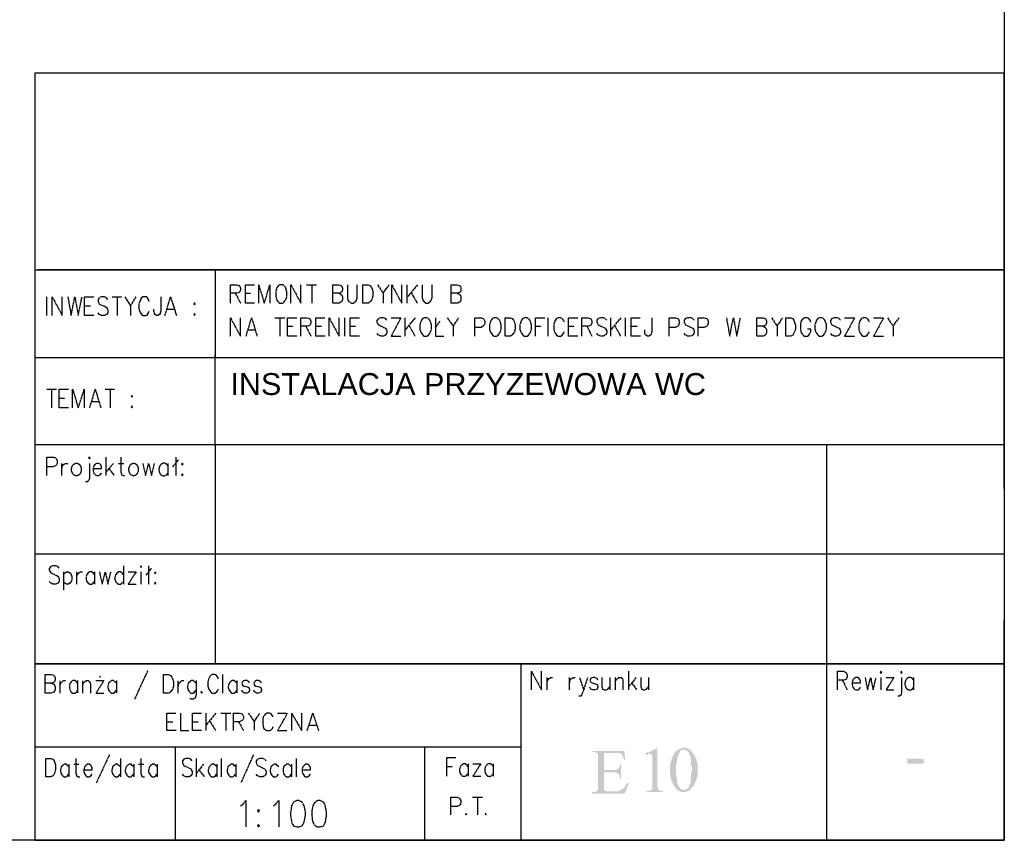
# Model space of a CAD drawing. Header units: millimetres. Extents: x -523 to 1404227, y -783705 to 1038705.
# Tile 253 of 256: x 377297 to 388545, y 279917 to 289290. Entities that reach past the tile are written whole.
import ezdxf

# ---------------------------------------------------------------- set-up
doc = ezdxf.new("R2010")
doc.units = ezdxf.units.MM
doc.linetypes.add('ACAD_ISO08W100', pattern=[36, 24, -3, 6, -3])
doc.linetypes.add('AREK1', pattern=[4, 2, 0, 2])
doc.layers.add('!!ELEKTRYKA', color=7, linetype='Continuous')
doc.layers.add('xxx', color=30, linetype='Continuous', lineweight=18)
doc.styles.get("Standard").update_dxf_attribs({"font": 'arial.ttf'})

msp = doc.modelspace()

# ---------------------------------------------------------------- hatches: boundary and pattern name
at = {"layer": '!!ELEKTRYKA', "linetype": 'ACAD_ISO08W100'}
for points in [[(384582.9, 280966.73), (384574.43, 280966.73), (384451.66, 280907.47), (384498.23, 280907.47), (384510.93, 280903.23), (384515.16, 280899), (384519.4, 280886.3), (384523.63, 280882.06), (384523.63, 280869.36), (384523.63, 280856.66), (384523.63, 280839.73), (384523.63, 280818.56), (384523.63, 280551.86), (384523.63, 280539.16), (384523.63, 280522.22), (384523.63, 280509.52), (384519.4, 280501.06), (384519.4, 280496.82), (384506.7, 280488.35), (384506.7, 280488.35), (384498.23, 280484.12), (384481.29, 280479.89), (384460.13, 280479.89), (384460.13, 280467.19), (384646.4, 280467.19), (384646.4, 280479.89), (384646.4, 280479.89), (384625.23, 280479.89), (384612.53, 280484.12), (384604.06, 280488.35), (384595.6, 280492.59), (384587.13, 280501.06), (384587.13, 280505.29), (384587.13, 280517.99), (384582.9, 280530.69), (384582.9, 280551.86)], [(384451.66, 280907.47), (384460.13, 280899), (384468.59, 280903.23), (384485.53, 280907.47), (384493.99, 280907.47)]]:
    msp.add_hatch(color=7, dxfattribs=at).paths.add_polyline_path(points)
at = {"layer": 'xxx', "linetype": 'AREK1', "ltscale": 0.5}
for points in [[(384885.97, 280979.67), (384869.92, 280971.64), (384864.56, 280971.64), (384848.51, 280963.62), (384832.45, 280963.62), (384821.75, 280955.05), (384885.97, 280955.05), (384896.68, 280947.03), (384912.73, 280947.03), (384918.08, 280939), (384928.79, 280930.97), (384934.14, 280922.94), (384944.84, 280914.91), (384950.19, 280898.32), (384950.19, 280882.27), (384960.9, 280874.24), (384960.9, 280858.18), (384960.9, 280849.62), (384966.25, 280833.57), (384966.25, 280817.51), (384966.25, 280809.48), (384966.25, 280792.89), (384966.25, 280776.84), (384976.95, 280760.78), (384976.95, 280744.19), (384976.95, 280720.11), (384976.95, 280704.05), (384966.25, 280687.46), (384966.25, 280671.4), (384966.25, 280655.35), (384966.25, 280638.76), (384966.25, 280630.73), (384966.25, 280614.68), (384960.9, 280598.62), (384960.9, 280590.06), (384960.9, 280574), (384960.9, 280565.97), (384950.19, 280557.95), (384944.84, 280541.89), (384944.84, 280525.3), (384934.14, 280517.27), (384928.79, 280509.24), (384918.08, 280509.24), (384912.73, 280501.22), (384896.68, 280493.19), (384885.97, 280493.19), (384821.75, 280484.62), (384832.45, 280476.6), (384848.51, 280476.6), (384853.86, 280468.57), (384869.92, 280468.57), (384880.62, 280468.57), (384885.97, 280468.57), (384902.03, 280468.57), (384918.08, 280476.6), (384928.79, 280476.6), (384944.84, 280484.62), (384960.9, 280493.19), (384960.9, 280501.22), (384966.25, 280509.24), (384976.95, 280517.27), (384982.31, 280525.3), (384998.36, 280541.89), (384998.36, 280549.92), (385009.06, 280565.97), (385014.42, 280582.03), (385025.12, 280590.06), (385025.12, 280606.65), (385030.47, 280622.7), (385030.47, 280630.73), (385041.18, 280647.32), (385041.18, 280663.38), (385041.18, 280679.43), (385041.18, 280695.49), (385041.18, 280712.08), (385041.18, 280728.13), (385041.18, 280744.19), (385041.18, 280760.78), (385041.18, 280776.84), (385041.18, 280792.89), (385030.47, 280809.48), (385030.47, 280817.51), (385030.47, 280833.57), (385025.12, 280849.62), (385014.42, 280858.18), (385014.42, 280874.24), (385009.06, 280882.27), (384998.36, 280898.32), (384993.01, 280906.89), (384982.31, 280914.91), (384982.31, 280922.94), (384966.25, 280939), (384960.9, 280947.03), (384950.19, 280955.05), (384934.14, 280963.62), (384928.79, 280971.64), (384912.73, 280971.64), (384902.03, 280971.64)], [(384204.28, 280937.47), (383835.17, 280937.47), (383835.17, 280929.45), (383851.22, 280929.45), (383856.56, 280929.45), (383872.61, 280921.43), (383883.31, 280921.43), (384107.99, 280913.4), (384118.69, 280913.4), (384134.73, 280913.4), (384150.78, 280913.4), (384156.13, 280905.38), (384166.83, 280905.38), (384172.18, 280897.35), (384182.88, 280888.79), (384188.23, 280880.77), (384188.23, 280864.72), (384198.93, 280848.67), (384198.93, 280832.09), (384214.98, 280832.09)], [(383885.88, 280921.19), (383891.23, 280913.17), (383901.93, 280905.15), (383901.93, 280889.1), (383901.93, 280872.52), (383901.93, 280856.47), (383901.93, 280540.36), (383901.93, 280532.34), (383901.93, 280515.75), (383901.93, 280499.71), (383901.93, 280491.69), (383891.23, 280483.66), (383885.88, 280475.1), (384014.25, 280475.1), (383998.2, 280475.1), (383987.51, 280483.66), (383971.46, 280491.69), (383971.46, 280499.71), (383971.46, 280515.75), (383971.46, 280532.34), (383971.46, 280694.4), (384078.44, 280694.4), (383971.46, 280718.47), (383971.46, 280913.17), (384110.53, 280913.17)], [(384822.28, 280955.6), (384811.58, 280947.04), (384795.52, 280939.02), (384790.17, 280930.99), (384779.47, 280914.94), (384774.12, 280906.91), (384763.42, 280890.32), (384758.07, 280874.27), (384747.36, 280866.24), (384747.36, 280858.22), (384747.36, 280849.66), (384742.01, 280833.6), (384742.01, 280825.58), (384731.31, 280809.52), (384731.31, 280792.94), (384731.31, 280784.91), (384731.31, 280768.86), (384725.96, 280752.8), (384725.96, 280736.22), (384725.96, 280720.16), (384725.96, 280704.11), (384725.96, 280687.52), (384731.31, 280671.47), (384731.31, 280655.42), (384731.31, 280638.83), (384731.31, 280630.8), (384742.01, 280614.75), (384742.01, 280598.7), (384747.36, 280590.14), (384758.07, 280574.08), (384758.07, 280566.06), (384763.42, 280550), (384774.12, 280541.44), (384779.47, 280525.39), (384790.17, 280517.36), (384795.52, 280501.31), (384811.58, 280492.75), (384822.28, 280484.72), (384886.49, 280492.75), (384875.79, 280492.75), (384870.44, 280492.75), (384854.38, 280501.31), (384843.68, 280509.34), (384838.33, 280517.36), (384827.63, 280525.39), (384822.28, 280541.44), (384822.28, 280550), (384811.58, 280558.03), (384811.58, 280574.08), (384811.58, 280582.11), (384806.22, 280598.7), (384806.22, 280614.75), (384806.22, 280630.8), (384795.52, 280647.39), (384795.52, 280655.42), (384795.52, 280671.47), (384795.52, 280695.55), (384795.52, 280712.14), (384795.52, 280720.16), (384795.52, 280736.22), (384795.52, 280744.24), (384795.52, 280760.83), (384795.52, 280776.88), (384795.52, 280792.94), (384806.22, 280809.52), (384806.22, 280817.55), (384806.22, 280833.6), (384811.58, 280849.66), (384811.58, 280866.24), (384822.28, 280882.3), (384822.28, 280898.35), (384827.63, 280906.91), (384838.33, 280922.96), (384843.68, 280930.99), (384843.68, 280939.02), (384859.73, 280947.04), (384870.44, 280947.04), (384886.49, 280955.6)], [(384166.06, 280791.6), (384155.36, 280791.6), (384155.36, 280783.57), (384150.01, 280767.53), (384150.01, 280750.94), (384139.31, 280742.92), (384133.96, 280734.9), (384123.26, 280726.87), (384117.92, 280726.87), (384101.87, 280718.85), (384075.12, 280718.85), (383973.49, 280718.85), (384075.12, 280694.24), (384085.82, 280694.24), (384101.87, 280694.24), (384117.92, 280686.22), (384123.26, 280686.22), (384133.96, 280678.19), (384139.31, 280670.17), (384150.01, 280662.15), (384150.01, 280653.59), (384150.01, 280637.54), (384155.36, 280621.49), (384166.06, 280621.49)], [(384255.96, 280572.57), (384239.91, 280572.57), (384229.21, 280564.55), (384223.86, 280548.5), (384213.16, 280540.47), (384207.81, 280523.89), (384197.11, 280515.86), (384191.77, 280507.84), (384181.07, 280499.81), (384165.02, 280491.79), (384159.67, 280483.23), (384143.62, 280483.23), (384132.92, 280475.21), (384116.87, 280475.21), (384095.47, 280475.21), (384015.23, 280475.21), (383881.48, 280475.21), (383876.13, 280467.18), (383865.44, 280467.18), (383849.39, 280467.18), (383833.34, 280467.18), (383833.34, 280451.13), (384207.81, 280451.13)]]:
    msp.add_hatch(color=7, dxfattribs=at).paths.add_polyline_path(points, flags=16)

# ---------------------------------------------------------------- linework, layer by layer
at = {"layer": '!!ELEKTRYKA', "color": 7, "linetype": 'ACAD_ISO08W100', "lineweight": -3}
for points in [[(350245, 308217.25), (388544.91, 308217.25), (388544.91, 279916.66), (350245, 279916.66)], [(380268.58, 286262.58), (380252.01, 286254.12), (380234.62, 286232.95), (380230.48, 286211.79), (380222.19, 286182.15), (380222.19, 286131.35), (380230.48, 286101.71), (380234.62, 286084.78), (380252.01, 286063.61), (380268.58, 286050.91), (380302.55, 286050.91), (380314.97, 286063.61), (380332.37, 286084.78), (380340.65, 286101.71), (380348.93, 286131.35), (380348.93, 286182.15), (380340.65, 286211.79), (380332.37, 286232.95), (380314.97, 286254.12), (380302.55, 286262.58)], [(381217.25, 286050.9), (381217.25, 286262.58), (381276.45, 286262.58), (381297.83, 286254.11), (381314.27, 286232.94), (381323.32, 286211.77), (381331.54, 286182.14), (381331.54, 286131.34), (381323.32, 286101.7), (381314.27, 286084.77), (381297.83, 286063.61), (381276.45, 286050.9)], [(379294.82, 286055.15), (379286.48, 286042.45), (379294.82, 286033.99), (379303.17, 286042.45)], [(379294.82, 285932.38), (379286.48, 285923.92), (379294.82, 285911.21), (379303.17, 285923.92)], [(381919.39, 285885.83), (381902.2, 285877.36), (381885.84, 285856.19), (381876.84, 285835.03), (381868.65, 285805.39), (381868.65, 285754.59), (381876.84, 285724.95), (381885.84, 285708.02), (381902.2, 285686.86), (381919.39, 285674.16), (381948.85, 285674.16), (381966.03, 285686.86), (381983.21, 285708.02), (381991.4, 285724.95), (381999.58, 285754.59), (381999.58, 285805.39), (381991.4, 285835.03), (381983.21, 285856.19), (381966.03, 285877.36), (381948.85, 285885.83)], [(382715.4, 285885.8), (382699.14, 285877.33), (382682.05, 285856.17), (382673.11, 285835.01), (382664.97, 285805.37), (382664.97, 285754.57), (382673.11, 285724.94), (382682.05, 285708), (382699.14, 285686.83), (382715.4, 285674.13), (382745.5, 285674.13), (382762.58, 285686.83), (382779.66, 285708), (382787.8, 285724.94), (382795.93, 285754.57), (382795.93, 285805.37), (382787.8, 285835.01), (382779.66, 285856.17), (382762.58, 285877.33), (382745.5, 285885.8)], [(382842.32, 285674.16), (382842.32, 285885.83), (382901.61, 285885.83), (382922.73, 285877.36), (382939.79, 285856.19), (382947.92, 285835.03), (382956.85, 285805.39), (382956.85, 285754.59), (382947.92, 285724.96), (382939.79, 285708.02), (382922.73, 285686.85), (382901.61, 285674.16)], [(383063.18, 285885.8), (383046.14, 285877.34), (383029.11, 285856.17), (383020.18, 285835), (383012.07, 285805.37), (383012.07, 285754.57), (383020.18, 285724.94), (383029.11, 285708), (383046.14, 285686.83), (383063.18, 285674.14), (383092.38, 285674.14), (383109.42, 285686.83), (383126.46, 285708), (383134.57, 285724.94), (383143.49, 285754.57), (383143.49, 285805.37), (383134.57, 285835), (383126.46, 285856.17), (383109.42, 285877.34), (383092.38, 285885.8)], [(386047.6, 285674.13), (386047.6, 285885.8), (386102.3, 285885.8), (386127.66, 285877.33), (386140.34, 285856.17), (386149.06, 285835), (386157.78, 285805.37), (386157.78, 285754.56), (386149.06, 285724.93), (386140.34, 285707.99), (386127.66, 285686.83), (386102.3, 285674.13)], [(386432.19, 285885.82), (386415.58, 285877.35), (386398.19, 285856.19), (386390.28, 285835.02), (386381.59, 285805.38), (386381.59, 285754.59), (386390.28, 285724.95), (386398.19, 285708.02), (386415.58, 285686.85), (386432.19, 285674.15), (386462.23, 285674.15), (386478.83, 285686.85), (386496.22, 285708.02), (386504.13, 285724.95), (386512.83, 285754.59), (386512.83, 285805.38), (386504.13, 285835.02), (386496.22, 285856.19), (386478.83, 285877.35), (386462.23, 285885.82)], [(378579.29, 284996.79), (378570.9, 284988.33), (378579.29, 284979.87), (378587.67, 284988.33)], [(378579.29, 284878.26), (378570.9, 284869.79), (378579.29, 284857.09), (378587.67, 284869.79)], [(378084.42, 284285.57), (378092.83, 284272.87), (378101.24, 284285.57), (378092.83, 284294.03)], [(379155.44, 284222.06), (379147.09, 284213.59), (379155.44, 284205.13), (379163.79, 284213.59)], [(379155.44, 284103.53), (379147.09, 284090.83), (379155.44, 284082.36), (379163.79, 284090.83)], [(378677.17, 283045.16), (378681.36, 283032.46), (378689.74, 283045.16), (378681.36, 283053.63)], [(378842.14, 282981.67), (378837.95, 282973.2), (378842.14, 282964.74), (378850.5, 282973.2)], [(378842.14, 282863.13), (378837.95, 282854.66), (378842.14, 282841.96), (378850.5, 282854.66)], [(378215.59, 281779.37), (378219.79, 281783.61), (378215.59, 281792.07), (378211.38, 281783.61)], [(378939.39, 281597.34), (378939.39, 281809.01), (378998.76, 281809.01), (379019.67, 281800.54), (379036.39, 281779.37), (379045.59, 281758.2), (379053.95, 281728.58), (379053.95, 281677.77), (379045.59, 281648.14), (379036.39, 281631.2), (379019.67, 281610.04), (378998.76, 281597.34)], [(387126.84, 281834.41), (387135.49, 281825.94), (387144.14, 281834.41), (387135.49, 281847.11)], [(387364.22, 281834.41), (387368.14, 281825.93), (387376.77, 281834.41), (387368.14, 281847.1)], [(377597.24, 280640.58), (377597.24, 280852.25), (377652.13, 280852.25), (377677.46, 280843.79), (377690.13, 280822.62), (377698.58, 280801.45), (377707.02, 280771.82), (377707.02, 280721.02), (377698.58, 280691.38), (377690.13, 280674.44), (377677.46, 280653.28), (377652.13, 280640.58)], [(380463.23, 280369.64), (380425.18, 280352.71), (380403.67, 280310.37), (380391.26, 280238.4), (380391.26, 280196.07), (380403.67, 280124.1), (380425.18, 280081.76), (380463.23, 280069.06), (380488.88, 280069.06), (380522.8, 280081.76), (380547.62, 280124.1), (380560.86, 280196.07), (380560.86, 280238.4), (380547.62, 280310.37), (380522.8, 280352.71), (380488.88, 280369.64)], [(380704.62, 280369.64), (380670.76, 280352.71), (380645.16, 280310.37), (380632.77, 280238.4), (380632.77, 280196.07), (380645.16, 280124.1), (380670.76, 280081.76), (380704.62, 280069.07), (380730.22, 280069.07), (380768.21, 280081.76), (380789.69, 280124.1), (380802.07, 280196.07), (380802.07, 280238.4), (380789.69, 280310.37), (380768.21, 280352.71), (380730.22, 280369.64)], [(380026.93, 280268.03), (380014.49, 280255.34), (380026.93, 280238.4), (380036.06, 280255.34)], [(380026.93, 280098.7), (380014.49, 280081.77), (380026.93, 280069.07), (380036.06, 280081.77)]]:
    msp.add_lwpolyline(points, close=True, dxfattribs=at)
for points in [[(377474.41, 279916.66), (377474.41, 288684.11), (388544.47, 288684.11)], [(388544.9, 283934.2), (388544.9, 288684.1), (388544.9, 282431.33)], [(377474.41, 286431.94), (388544.47, 286431.94), (377503.99, 286431.94)], [(379532.14, 285432.83), (379532.14, 286431.93)], [(379705.34, 286050.93), (379705.34, 286262.6), (379777.69, 286262.6), (379802.64, 286254.14), (379810.95, 286245.67), (379819.27, 286224.5), (379819.27, 286203.34), (379810.95, 286182.17), (379802.64, 286173.7), (379777.69, 286165.24), (379705.34, 286165.24)], [(379980.57, 286050.91), (379875.1, 286050.91), (379875.1, 286262.59), (379980.57, 286262.59)], [(380027.6, 286050.91), (380027.6, 286262.58), (380091.48, 286050.91), (380154.52, 286262.58), (380154.52, 286050.91)], [(380395.4, 286050.93), (380395.4, 286262.6), (380509.57, 286050.93), (380509.57, 286262.6)], [(380573.43, 286262.59), (380687.45, 286262.59)], [(380632.92, 286262.59), (380632.92, 286050.92)], [(380946.01, 286165.21), (380967.45, 286152.5), (380975.69, 286144.04), (380984.76, 286122.88), (380984.76, 286093.24), (380975.69, 286072.07), (380967.45, 286063.6), (380946.01, 286050.91), (380874.29, 286050.91), (380874.29, 286262.58), (380946.01, 286262.58), (380967.45, 286254.11), (380975.69, 286245.64), (380984.76, 286224.47), (380984.76, 286203.31), (380975.69, 286182.14), (380967.45, 286173.67), (380946.01, 286165.21), (380874.29, 286165.21)], [(381043.35, 286262.6), (381043.35, 286114.42), (381047.47, 286084.79), (381064.76, 286063.62), (381090.28, 286050.92), (381106.75, 286050.92), (381128.16, 286063.62), (381144.62, 286084.79), (381153.68, 286114.42), (381153.68, 286262.6)], [(381386.31, 286262.59), (381449.54, 286165.22), (381517.71, 286262.59)], [(381547.09, 286050.93), (381547.09, 286262.59), (381661.11, 286050.93), (381661.11, 286262.59)], [(381725.12, 286050.91), (381725.12, 286262.58)], [(381839.81, 286262.58), (381725.12, 286122.87)], [(381894.19, 286262.6), (381894.19, 286114.43), (381902.37, 286084.79), (381919.55, 286063.62), (381940.82, 286050.92), (381958, 286050.92), (381983.36, 286063.62), (381999.72, 286084.79), (382008.72, 286114.43), (382008.72, 286262.6)], [(382296.54, 286165.21), (382321.84, 286152.51), (382330.81, 286144.05), (382334.89, 286122.88), (382334.89, 286093.24), (382330.81, 286072.08), (382321.84, 286063.6), (382296.54, 286050.91), (382224.72, 286050.91), (382224.72, 286262.58), (382296.54, 286262.58), (382321.84, 286254.11), (382330.81, 286245.64), (382334.89, 286224.48), (382334.89, 286203.31), (382330.81, 286182.14), (382321.84, 286173.68), (382296.54, 286165.21), (382224.72, 286165.21)], [(379760.55, 286165.23), (379819.56, 286050.93)], [(379875.1, 286165.22), (379938.22, 286165.22)], [(381449.79, 286165.22), (381449.79, 286050.92)], [(381767.72, 286173.68), (381839.81, 286050.91)], [(377606.21, 285911.19), (377606.21, 286122.87)], [(377669.69, 285911.19), (377669.69, 286122.87), (377783.64, 285911.19), (377783.64, 286122.87)], [(377847.04, 286122.89), (377884.97, 285911.22), (377927.12, 286122.89), (377965.89, 285911.22), (378008.04, 286122.89)], [(378143.56, 285911.22), (378037.49, 285911.22), (378037.49, 286122.9), (378143.56, 286122.9)], [(378304.28, 286093.26), (378287.46, 286114.43), (378266.44, 286122.89), (378231.97, 286122.89), (378206.75, 286114.43), (378194.13, 286093.26), (378194.13, 286072.09), (378202.54, 286055.16), (378206.75, 286042.46), (378223.56, 286033.99), (378274.85, 286012.82), (378287.46, 286004.35), (378295.87, 285991.66), (378304.28, 285974.72), (378304.28, 285940.86), (378287.46, 285923.92), (378266.44, 285911.23), (378231.97, 285911.23), (378206.75, 285923.92), (378194.13, 285940.86)], [(378354.91, 286122.9), (378464.93, 286122.9)], [(378410.34, 286122.9), (378410.34, 285911.23)], [(378499.14, 286122.88), (378562.9, 286021.28), (378625.82, 286122.88)], [(378778.07, 286072.08), (378769.69, 286093.25), (378757.12, 286114.42), (378740.36, 286122.89), (378706.84, 286122.89), (378689.25, 286114.42), (378676.68, 286093.25), (378668.3, 286072.08), (378659.92, 286042.45), (378659.92, 285991.65), (378668.3, 285962.02), (378676.68, 285940.85), (378689.25, 285923.92), (378706.84, 285911.21), (378740.36, 285911.21), (378757.12, 285923.92), (378769.69, 285940.85), (378778.07, 285962.02)], [(378910.01, 286122.87), (378910.01, 285962), (378901.65, 285932.36), (378893.28, 285923.89), (378876.54, 285911.2), (378858.96, 285911.2), (378846.41, 285923.89), (378838.04, 285932.36), (378829.67, 285962), (378829.67, 285983.16)], [(378956.64, 285911.2), (379020.19, 286122.87), (379087.91, 285911.2)], [(378037.49, 286021.29), (378104.83, 286021.29)], [(378562.62, 286021.29), (378562.62, 285911.21)], [(378981.48, 285983.19), (379061.74, 285983.19)], [(379705.34, 285674.16), (379705.34, 285885.83), (379819.27, 285674.16), (379819.27, 285885.83)], [(379883.38, 285674.14), (379946.49, 285885.82), (380010.44, 285674.14)], [(380213.63, 285885.81), (380324.06, 285885.81)], [(380268.43, 285885.81), (380268.43, 285674.14)], [(380463.37, 285674.15), (380357.44, 285674.15), (380357.44, 285885.82), (380463.37, 285885.82)], [(380509.94, 285674.14), (380509.94, 285885.82), (380581.86, 285885.82), (380607.48, 285877.35), (380615.75, 285868.88), (380624.02, 285847.71), (380624.02, 285826.55), (380615.75, 285805.38), (380607.48, 285796.92), (380581.86, 285788.44), (380509.94, 285788.44)], [(380785.37, 285674.12), (380679.7, 285674.12), (380679.7, 285885.8), (380785.37, 285885.8)], [(380831.51, 285674.15), (380831.51, 285885.82), (380946.13, 285674.15), (380946.13, 285885.82)], [(381009.54, 285674.14), (381009.54, 285885.81)], [(381179.21, 285674.14), (381073.03, 285674.14), (381073.03, 285885.81), (381179.21, 285885.81)], [(381492.19, 285856.17), (381475.76, 285877.34), (381450.3, 285885.81), (381420.74, 285885.81), (381395.28, 285877.34), (381378.03, 285856.17), (381378.03, 285835), (381386.24, 285818.07), (381395.28, 285805.37), (381411.7, 285796.9), (381458.51, 285775.74), (381475.76, 285767.27), (381483.97, 285754.56), (381492.19, 285737.64), (381492.19, 285708), (381475.76, 285686.83), (381450.3, 285674.14), (381420.74, 285674.14), (381395.28, 285686.83), (381378.03, 285708)], [(381538.81, 285885.81), (381652.83, 285885.81), (381538.81, 285674.13), (381652.83, 285674.13)], [(381699.59, 285674.14), (381699.59, 285885.82)], [(381814.3, 285885.82), (381699.59, 285746.11)], [(382046.69, 285885.82), (382046.69, 285674.14), (382143.93, 285674.14)], [(382046.69, 285775.74), (382101.44, 285847.71)], [(382181.94, 285885.82), (382249.7, 285788.46), (382313.37, 285885.82)], [(382495.22, 285674.16), (382495.22, 285885.83), (382571.78, 285885.83), (382592.95, 285877.36), (382601.1, 285868.89), (382609.24, 285847.72), (382609.24, 285818.09), (382601.1, 285796.92), (382592.95, 285788.45), (382571.78, 285775.76), (382495.22, 285775.76)], [(383190.1, 285674.12), (383190.1, 285885.8), (383296.23, 285885.8)], [(383334.31, 285674.12), (383334.31, 285885.8)], [(383520.07, 285835.01), (383511.17, 285856.18), (383494.19, 285877.35), (383477.2, 285885.82), (383448.08, 285885.82), (383431.09, 285877.35), (383414.1, 285856.18), (383405.21, 285835.01), (383397.12, 285805.38), (383397.12, 285754.58), (383405.21, 285724.95), (383414.1, 285708.02), (383431.09, 285686.85), (383448.08, 285674.15), (383477.2, 285674.15), (383494.19, 285686.85), (383511.17, 285708.02), (383520.07, 285724.95)], [(383672.7, 285674.12), (383566.87, 285674.12), (383566.87, 285885.8), (383672.7, 285885.8)], [(383718.68, 285674.15), (383718.68, 285885.83), (383790.5, 285885.83), (383816.32, 285877.36), (383824.39, 285868.89), (383833.26, 285847.72), (383833.26, 285826.56), (383824.39, 285805.39), (383816.32, 285796.93), (383790.5, 285788.45), (383718.68, 285788.45)], [(384002.87, 285856.17), (383985.95, 285877.34), (383960.16, 285885.8), (383931.15, 285885.8), (383905.36, 285877.34), (383888.43, 285856.17), (383888.43, 285835), (383897.3, 285818.07), (383905.36, 285805.37), (383922.28, 285796.91), (383969.02, 285775.74), (383985.95, 285767.27), (383994, 285754.56), (384002.87, 285737.63), (384002.87, 285708), (383985.95, 285686.83), (383960.16, 285674.14), (383931.15, 285674.14), (383905.36, 285686.83), (383888.43, 285708)], [(384049.22, 285674.14), (384049.22, 285885.81)], [(384163.51, 285885.81), (384049.22, 285746.11)], [(384218.24, 285674.14), (384218.24, 285885.81)], [(384387.82, 285674.15), (384281.76, 285674.15), (384281.76, 285885.82), (384387.82, 285885.82)], [(384518.66, 285885.82), (384518.66, 285724.95), (384510.63, 285695.32), (384501.8, 285686.86), (384484.95, 285674.15), (384468.1, 285674.15), (384451.24, 285686.86), (384442.42, 285695.32), (384438.4, 285724.95), (384438.4, 285746.12)], [(384717.87, 285674.15), (384717.87, 285885.82), (384789.95, 285885.82), (384815.57, 285877.35), (384823.58, 285868.89), (384832.39, 285847.72), (384832.39, 285818.08), (384823.58, 285796.92), (384815.57, 285788.45), (384789.95, 285775.75), (384717.87, 285775.75)], [(385001.99, 285856.17), (384985.2, 285877.34), (384959.61, 285885.8), (384926.02, 285885.8), (384904.42, 285877.34), (384887.63, 285856.17), (384887.63, 285835), (384896.42, 285818.07), (384904.42, 285805.37), (384921.22, 285796.9), (384968.4, 285775.73), (384985.2, 285767.27), (384993.2, 285754.57), (385001.99, 285737.63), (385001.99, 285708), (384985.2, 285686.83), (384959.61, 285674.13), (384926.02, 285674.13), (384904.42, 285686.83), (384887.63, 285708)], [(385048.41, 285674.14), (385048.41, 285885.8), (385120.3, 285885.8), (385145.86, 285877.33), (385153.85, 285868.87), (385162.63, 285847.7), (385162.63, 285818.07), (385153.85, 285796.9), (385145.86, 285788.43), (385120.3, 285775.74), (385048.41, 285775.74)], [(385369.97, 285885.81), (385408.22, 285674.14), (385450.45, 285885.81), (385488.7, 285674.14), (385530.93, 285885.81)], [(385789.38, 285788.45), (385814.81, 285775.75), (385818.79, 285767.28), (385827.53, 285746.11), (385827.53, 285716.48), (385818.79, 285695.31), (385814.81, 285686.85), (385789.38, 285674.14), (385717.07, 285674.14), (385717.07, 285885.82), (385789.38, 285885.82), (385814.81, 285877.35), (385818.79, 285868.88), (385827.53, 285847.71), (385827.53, 285826.55), (385818.79, 285805.38), (385814.81, 285796.92), (385789.38, 285788.45), (385717.07, 285788.45)], [(385886.82, 285885.79), (385950.31, 285788.42), (386013.8, 285885.79)], [(386335.41, 285835.01), (386326.7, 285856.18), (386310.07, 285877.35), (386297.41, 285885.81), (386263.37, 285885.81), (386245.95, 285877.35), (386229.33, 285856.18), (386220.62, 285835.01), (386216.67, 285805.38), (386216.67, 285754.58), (386220.62, 285724.94), (386229.33, 285708.01), (386245.95, 285686.84), (386263.37, 285674.14), (386297.41, 285674.14), (386310.07, 285686.84), (386326.7, 285708.01), (386335.41, 285724.94), (386335.41, 285754.58), (386297.41, 285754.58)], [(386674.1, 285856.18), (386656.73, 285877.34), (386631.47, 285885.81), (386602.25, 285885.81), (386576.2, 285877.34), (386559.62, 285856.18), (386559.62, 285835.01), (386568.31, 285818.07), (386576.2, 285805.38), (386593.57, 285796.91), (386640.15, 285775.74), (386656.73, 285767.28), (386665.41, 285754.57), (386674.1, 285737.64), (386674.1, 285708.01), (386656.73, 285686.84), (386631.47, 285674.14), (386602.25, 285674.14), (386576.2, 285686.84), (386559.62, 285708.01)], [(386720.4, 285885.82), (386834.74, 285885.82), (386720.4, 285674.14), (386834.74, 285674.14)], [(387004.04, 285835.02), (386995.38, 285856.19), (386978.84, 285877.35), (386961.51, 285885.82), (386932.37, 285885.82), (386915.05, 285877.35), (386898.51, 285856.19), (386889.85, 285835.02), (386881.18, 285805.39), (386881.18, 285754.58), (386889.85, 285724.95), (386898.51, 285708.02), (386915.05, 285686.85), (386932.37, 285674.14), (386961.51, 285674.14), (386978.84, 285686.85), (386995.38, 285708.02), (387004.04, 285724.95)], [(387050.94, 285885.8), (387164.98, 285885.8), (387050.94, 285674.12), (387164.98, 285674.12)], [(387211.72, 285885.8), (387275.34, 285788.43), (387342.9, 285885.8)], [(379908.91, 285746.11), (379989.45, 285746.11)], [(380357.44, 285788.45), (380421.16, 285788.45)], [(380565.15, 285788.44), (380624.64, 285674.14)], [(380679.7, 285788.42), (380743.27, 285788.42)], [(381073.03, 285788.45), (381136.41, 285788.45)], [(381742.2, 285796.91), (381814.3, 285674.14)], [(382250.25, 285788.43), (382250.25, 285674.12)], [(383190.1, 285788.43), (383253.3, 285788.43)], [(383566.87, 285788.43), (383630.69, 285788.43)], [(383778.03, 285788.45), (383832.87, 285674.15)], [(384091.88, 285796.91), (384163.51, 285674.14)], [(384281.76, 285788.46), (384349.25, 285788.46)], [(385950.31, 285788.43), (385950.31, 285674.12)], [(387275.2, 285788.43), (387275.2, 285674.13)], [(377474.41, 285432.84), (388544.47, 285432.84)], [(379531.71, 284433.75), (379531.71, 285466.71)], [(377606.21, 285068.74), (377715.99, 285068.74)], [(377661.1, 285068.74), (377661.1, 284857.07)], [(377855.18, 284857.08), (377749.74, 284857.08), (377749.74, 285068.76), (377855.18, 285068.76)], [(377902.24, 284857.08), (377902.24, 285068.75), (377965.44, 284857.08), (378033.69, 285068.75), (378033.69, 284857.08)], [(378096.84, 284857.09), (378159.94, 285068.76), (378223.89, 284857.09)], [(378274.64, 285068.76), (378384.84, 285068.76)], [(378330.16, 285068.76), (378330.16, 284857.09)], [(377749.74, 284967.16), (377813.01, 284967.16)], [(378122.37, 284929.05), (378203.13, 284929.05)], [(388544.47, 284433.75), (377474.41, 284433.75)], [(379532.14, 281931.77), (379532.14, 284433.74)], [(386517.53, 279916.66), (386517.53, 281931.77), (386517.53, 284433.73)], [(377606.21, 284082.36), (377606.21, 284294.03), (377682.21, 284294.03), (377707.54, 284285.56), (377715.99, 284272.86), (377724.43, 284255.92), (377724.43, 284222.06), (377715.99, 284205.12), (377707.54, 284192.42), (377682.21, 284183.96), (377606.21, 284183.96)], [(378283.15, 284082.36), (378283.15, 284294.04)], [(378452.9, 284294.02), (378452.9, 284124.68), (378461.29, 284090.82), (378478.08, 284082.35), (378494.86, 284082.35)], [(379044.97, 284183.98), (379112.65, 284264.41)], [(379079.23, 284294.05), (379079.23, 284082.37)], [(377779.41, 284082.37), (377779.41, 284222.07)], [(377779.41, 284162.8), (377787.85, 284192.43), (377804.71, 284213.6), (377821.58, 284222.07), (377846.88, 284222.07)], [(378092.69, 284222.06), (378092.69, 284052.72), (378084.27, 284023.09), (378067.44, 284010.39), (378050.6, 284010.39)], [(378134.79, 284162.81), (378232.37, 284162.81), (378232.37, 284183.97), (378223.95, 284205.15), (378215.54, 284213.61), (378197.88, 284222.08), (378176.85, 284222.08), (378160.02, 284213.61), (378143.2, 284192.45), (378134.79, 284162.81), (378134.79, 284141.65), (378143.2, 284112.01), (378160.02, 284090.84), (378176.85, 284082.38), (378197.88, 284082.38), (378215.54, 284090.84), (378232.37, 284112.01)], [(378368.02, 284222.07), (378283.15, 284124.71)], [(378316.76, 284162.8), (378376.42, 284082.36)], [(378427.37, 284222.06), (378486.97, 284222.06)], [(378702.01, 284222.08), (378735.52, 284082.38), (378769.86, 284222.08), (378803.37, 284082.38), (378837.72, 284222.08)], [(378990.45, 284222.06), (378990.45, 284082.36)], [(388544.47, 283184.89), (377474.41, 283184.89)], [(377749.17, 283024.01), (377732.28, 283045.18), (377706.95, 283053.64), (377677.4, 283053.64), (377652.08, 283045.18), (377635.19, 283024.01), (377635.19, 283002.85), (377643.63, 282981.68), (377652.08, 282973.21), (377668.96, 282964.74), (377715.4, 282943.58), (377732.28, 282935.11), (377740.72, 282922.41), (377749.17, 282901.24), (377749.17, 282871.61), (377732.28, 282854.68), (377706.95, 282841.97), (377677.4, 282841.97), (377652.08, 282854.68), (377635.19, 282871.61)], [(378481.88, 283053.65), (378481.88, 282841.98)], [(378740.8, 282943.57), (378804.47, 283024)], [(378770.12, 283053.63), (378770.12, 282841.97)], [(377796.66, 282981.67), (377796.66, 282774.22)], [(377796.66, 282952.03), (377813.53, 282973.2), (377830.39, 282981.67), (377855.69, 282981.67), (377868.34, 282973.2), (377885.21, 282952.03), (377893.64, 282922.39), (377893.64, 282901.23), (377885.21, 282871.6), (377868.34, 282854.66), (377855.69, 282841.96), (377830.39, 282841.96), (377813.53, 282854.66), (377796.66, 282871.6)], [(377948.47, 282841.98), (377948.47, 282981.68)], [(377948.47, 282922.41), (377956.9, 282952.05), (377973.74, 282973.21), (377990.59, 282981.68), (378015.86, 282981.68)], [(378152.38, 282952.03), (378135.54, 282973.2), (378117.87, 282981.67), (378096.83, 282981.67), (378079.99, 282973.2), (378063.16, 282952.03), (378054.74, 282922.4), (378054.74, 282901.23), (378063.16, 282871.6), (378079.99, 282854.66), (378096.83, 282841.96), (378117.87, 282841.96), (378135.54, 282854.66), (378152.38, 282871.6)], [(378152.04, 282981.67), (378152.04, 282841.96)], [(378207.24, 282981.66), (378240.87, 282841.96), (378275.34, 282981.66), (378304.77, 282841.96), (378338.4, 282981.66)], [(378481.99, 282952.04), (378465.19, 282973.21), (378448.4, 282981.68), (378426.57, 282981.68), (378409.78, 282973.21), (378392.98, 282952.04), (378384.59, 282922.41), (378384.59, 282901.24), (378392.98, 282871.61), (378409.78, 282854.68), (378426.57, 282841.97), (378448.4, 282841.97), (378465.19, 282854.68), (378481.99, 282871.61)], [(378537.09, 282981.67), (378625.99, 282981.67), (378537.09, 282841.97), (378625.99, 282841.97)], [(378681.31, 282981.67), (378681.31, 282841.97)], [(388544.9, 282431.33), (388544.9, 279916.66), (388544.9, 282431.33)], [(377503.99, 281931.78), (388544.47, 281931.78), (377474.41, 281931.78), (388544.47, 281931.78), (377474.41, 281931.78)], [(377504.08, 281931.78), (388544.72, 281931.78), (377504.08, 281931.78), (388544.72, 281931.78)], [(388544.62, 279916.66), (383024.49, 279916.66), (383024.49, 281931.78)], [(377660.74, 281711.63), (377686.08, 281698.94), (377694.53, 281690.47), (377702.97, 281669.31), (377702.97, 281639.67), (377694.53, 281618.5), (377686.08, 281610.04), (377660.74, 281597.34), (377588.96, 281597.34), (377588.96, 281809.01), (377660.74, 281809.01), (377686.08, 281800.54), (377694.53, 281792.08), (377702.97, 281770.9), (377702.97, 281749.74), (377694.53, 281728.57), (377686.08, 281720.11), (377660.74, 281711.63), (377588.96, 281711.63)], [(378757.92, 281851.34), (378609.54, 281529.59)], [(379569.74, 281758.21), (379561.4, 281779.37), (379544.74, 281800.54), (379528.08, 281809.01), (379493.92, 281809.01), (379481.42, 281800.54), (379463.93, 281779.37), (379455.6, 281758.21), (379447.27, 281728.58), (379447.27, 281677.77), (379455.6, 281648.14), (379463.93, 281631.2), (379481.42, 281610.04), (379493.92, 281597.33), (379528.08, 281597.33), (379544.74, 281610.04), (379561.4, 281631.2), (379569.74, 281648.14)], [(379617.02, 281597.33), (379617.02, 281809)], [(383143.18, 281635.44), (383143.18, 281847.11), (383257.45, 281635.44), (383257.45, 281847.11)], [(383321.21, 281635.43), (383321.21, 281775.14)], [(383321.21, 281715.87), (383329.31, 281745.5), (383346.3, 281766.67), (383363.3, 281775.14), (383384.34, 281775.14)], [(383579.29, 281635.44), (383579.29, 281775.14)], [(383579.29, 281715.87), (383587.37, 281745.51), (383604.33, 281766.67), (383621.3, 281775.14), (383643.11, 281775.14)], [(383693.84, 281775.13), (383740.65, 281635.43), (383786.65, 281775.13)], [(383900.54, 281745.51), (383892.47, 281766.68), (383866.67, 281775.15), (383845.7, 281775.15), (383819.9, 281766.68), (383811.84, 281745.51), (383819.9, 281724.34), (383836.84, 281715.88), (383875.54, 281703.18), (383892.47, 281694.71), (383900.54, 281673.54), (383900.54, 281665.08), (383892.47, 281643.91), (383866.67, 281635.44), (383845.7, 281635.44), (383819.9, 281643.91), (383811.84, 281665.08)], [(383947.78, 281775.13), (383947.78, 281673.53), (383956.64, 281643.9), (383973.55, 281635.43), (383998.53, 281635.43), (384015.44, 281643.9), (384036.39, 281673.53)], [(384036.79, 281775.13), (384036.79, 281635.43)], [(384104.41, 281635.43), (384104.41, 281775.13)], [(384104.42, 281737.04), (384125.34, 281766.67), (384142.23, 281775.13), (384167.98, 281775.13), (384184.88, 281766.67), (384188.9, 281737.04), (384188.9, 281635.43)], [(384256.92, 281635.43), (384256.92, 281847.11)], [(384337.28, 281775.13), (384256.92, 281673.53)], [(384392.17, 281775.13), (384392.17, 281673.53), (384401, 281643.9), (384417.86, 281635.43), (384438.73, 281635.43), (384455.59, 281643.9), (384481.28, 281673.53)], [(384481.19, 281775.14), (384481.19, 281635.43)], [(386640.36, 281635.43), (386640.36, 281847.1), (386712.16, 281847.1), (386733.46, 281834.41), (386742.14, 281825.93), (386750.82, 281804.77), (386750.82, 281783.6), (386742.14, 281766.67), (386733.46, 281753.97), (386712.16, 281745.5), (386640.36, 281745.5)], [(386805.28, 281715.87), (386902.99, 281715.87), (386902.99, 281737.03), (386894.32, 281753.97), (386885.65, 281766.67), (386873.05, 281775.13), (386847.83, 281775.13), (386830.49, 281766.67), (386813.95, 281745.51), (386805.28, 281715.87), (386805.28, 281694.7), (386813.95, 281665.07), (386830.49, 281643.9), (386847.83, 281635.43), (386873.05, 281635.43), (386885.65, 281643.9), (386902.99, 281665.07)], [(386953.64, 281775.13), (386983.55, 281635.43), (387017.39, 281775.13), (387046.52, 281635.43), (387080.36, 281775.13)], [(387135.12, 281775.15), (387135.12, 281635.44)], [(387194.47, 281775.14), (387283.24, 281775.14), (387194.47, 281635.44), (387283.24, 281635.44)], [(387368.86, 281775.13), (387368.86, 281605.8), (387364.15, 281576.16), (387347.67, 281563.47), (387330.41, 281563.47)], [(387507.75, 281775.15), (387507.75, 281635.44)], [(377758.02, 281597.34), (377758.02, 281741.27)], [(377758.02, 281677.78), (377766.46, 281711.64), (377783.33, 281728.58), (377795.98, 281741.27), (377821.28, 281741.27)], [(377957.84, 281711.64), (377944.36, 281728.57), (377927.5, 281741.27), (377902.22, 281741.27), (377885.36, 281728.57), (377872.72, 281711.64), (377864.29, 281677.77), (377864.29, 281660.83), (377872.72, 281631.2), (377885.36, 281610.03), (377902.22, 281597.33), (377927.5, 281597.33), (377944.36, 281610.03), (377957.84, 281631.2)], [(377957.45, 281741.27), (377957.45, 281597.33)], [(378016.79, 281597.33), (378016.79, 281741.27)], [(378016.79, 281698.93), (378037.84, 281728.57), (378054.68, 281741.27), (378079.93, 281741.27), (378097.61, 281728.57), (378106.03, 281698.93), (378106.03, 281597.33)], [(378168.6, 281741.27), (378257.74, 281741.27), (378168.6, 281597.34), (378257.74, 281597.34)], [(378402, 281711.64), (378385.2, 281728.57), (378368.39, 281741.27), (378346.55, 281741.27), (378329.75, 281728.57), (378312.94, 281711.64), (378304.54, 281677.77), (378304.54, 281660.83), (378312.94, 281631.2), (378329.75, 281610.03), (378346.55, 281597.33), (378368.39, 281597.33), (378385.2, 281610.03), (378402, 281631.2)], [(378401.84, 281741.27), (378401.84, 281597.33)], [(379108.45, 281597.34), (379108.45, 281741.28)], [(379108.45, 281677.77), (379116.8, 281711.64), (379133.51, 281728.58), (379151.05, 281741.28), (379171.93, 281741.28)], [(379312.36, 281711.64), (379294.84, 281728.57), (379278.15, 281741.27), (379253.11, 281741.27), (379239.76, 281728.57), (379223.06, 281711.64), (379214.72, 281677.77), (379214.72, 281660.84), (379223.06, 281631.2), (379239.76, 281610.03), (379253.11, 281597.34), (379278.15, 281597.34), (379294.84, 281610.03), (379312.36, 281631.2)], [(379312.01, 281741.27), (379312.01, 281580.39), (379303.66, 281550.76), (379295.32, 281538.06), (379278.63, 281529.6), (379252.77, 281529.6), (379240.25, 281538.06)], [(379777.81, 281711.63), (379761.18, 281728.57), (379743.71, 281741.27), (379722.92, 281741.27), (379706.29, 281728.57), (379688.82, 281711.63), (379680.5, 281677.77), (379680.5, 281660.83), (379688.82, 281631.2), (379706.29, 281610.03), (379722.92, 281597.33), (379743.71, 281597.33), (379761.18, 281610.03), (379777.81, 281631.2)], [(379777.61, 281741.27), (379777.61, 281597.33)], [(379921.9, 281711.63), (379913.59, 281728.57), (379891.99, 281741.27), (379867.07, 281741.27), (379841.31, 281728.57), (379833, 281711.63), (379841.31, 281690.47), (379858.76, 281677.77), (379901.13, 281669.3), (379913.59, 281660.83), (379921.9, 281639.67), (379921.9, 281631.19), (379913.59, 281610.03), (379891.99, 281597.33), (379867.07, 281597.33), (379841.31, 281610.03), (379833, 281631.19)], [(380061.19, 281711.63), (380052.9, 281728.57), (380027.17, 281741.27), (380002.27, 281741.27), (379980.69, 281728.57), (379972.39, 281711.63), (379980.69, 281690.47), (379993.97, 281677.77), (380036.3, 281669.3), (380052.9, 281660.84), (380061.19, 281639.67), (380061.19, 281631.2), (380052.9, 281610.04), (380027.17, 281597.34), (380002.27, 281597.34), (379980.69, 281610.04), (379972.39, 281631.2)], [(384286.66, 281715.87), (384346.12, 281635.43)], [(386694.87, 281745.51), (386750.08, 281635.44)], [(379375.56, 281618.49), (379367.22, 281610.03), (379375.56, 281597.33), (379383.89, 281610.03)], [(383739.75, 281635.44), (383714.73, 281576.17), (383705.85, 281563.47), (383684.87, 281563.47)], [(379083.51, 281169.76), (378977.34, 281169.76), (378977.34, 281368.73), (379083.51, 281368.73)], [(379133.98, 281368.73), (379133.98, 281169.76), (379231.68, 281169.76)], [(379375.87, 281169.75), (379269.92, 281169.75), (379269.92, 281368.72), (379375.87, 281368.72)], [(379426.76, 281169.75), (379426.76, 281368.72)], [(379536.87, 281368.72), (379426.76, 281233.25)], [(379596.1, 281368.72), (379710.39, 281368.72)], [(379651.16, 281368.72), (379651.16, 281169.75)], [(379739.85, 281169.76), (379739.85, 281368.72), (379812.17, 281368.72), (379837.11, 281360.26), (379845.43, 281347.55), (379853.74, 281330.62), (379853.74, 281309.45), (379845.43, 281292.52), (379837.11, 281284.06), (379812.17, 281271.35), (379739.85, 281271.35)], [(379908.91, 281368.73), (379976.99, 281271.36), (380040.1, 281368.73)], [(380192.42, 281322.16), (380184.13, 281339.1), (380170.86, 281360.27), (380154.27, 281368.74), (380120.27, 281368.74), (380103.69, 281360.27), (380086.27, 281339.1), (380077.98, 281322.16), (380073.83, 281292.53), (380073.83, 281245.96), (380077.98, 281216.33), (380086.27, 281195.16), (380103.69, 281178.22), (380120.27, 281169.76), (380154.27, 281169.76), (380170.86, 281178.22), (380184.13, 281195.16), (380192.42, 281216.33)], [(380243.58, 281368.73), (380353.74, 281368.73), (380243.58, 281169.76), (380353.74, 281169.76)], [(380404.37, 281169.76), (380404.37, 281368.73), (380518.53, 281169.76), (380518.53, 281368.73)], [(380581.71, 281169.76), (380645.32, 281368.74), (380713.07, 281169.76)], [(378977.34, 281271.36), (379045.06, 281271.36)], [(379269.92, 281271.36), (379337.49, 281271.36)], [(379464.3, 281284.06), (379536.87, 281169.75)], [(379798.5, 281271.36), (379853.35, 281169.76)], [(379976.53, 281271.36), (379976.53, 281169.76)], [(380607.24, 281233.26), (380687.36, 281233.26)], [(383024.23, 280979.26), (377474.41, 280979.26)], [(379078.78, 279916.66), (379078.78, 280979.26)], [(381923.86, 279916.66), (381923.86, 280979.25)], [(378321.44, 280894.58), (378173.43, 280572.84)], [(379967.77, 280894.59), (379824.03, 280572.85)], [(382177.8, 280649.04), (382177.8, 280860.72), (382279.03, 280860.72)], [(377859.85, 280754.88), (377842.98, 280771.81), (377830.33, 280784.51), (377805.02, 280784.51), (377788.16, 280771.81), (377771.29, 280754.88), (377762.85, 280721.01), (377762.85, 280704.08), (377771.29, 280674.45), (377788.16, 280653.27), (377805.02, 280640.57), (377830.33, 280640.57), (377842.98, 280653.27), (377859.85, 280674.45)], [(377860.15, 280784.51), (377860.15, 280640.58)], [(377919.49, 280784.51), (377974.26, 280784.51)], [(377940.19, 280852.25), (377940.19, 280682.91), (377948.62, 280653.28), (377965.47, 280640.58), (377982.31, 280640.58)], [(378029.21, 280721.01), (378126.86, 280721.01), (378126.86, 280742.18), (378118.45, 280763.35), (378110.03, 280771.81), (378092.35, 280784.51), (378071.3, 280784.51), (378054.47, 280771.81), (378037.63, 280754.88), (378029.21, 280721.01), (378029.21, 280704.08), (378037.63, 280674.44), (378054.47, 280653.28), (378071.3, 280640.58), (378092.35, 280640.58), (378110.03, 280653.28), (378126.86, 280674.44)], [(378448.2, 280754.88), (378431.4, 280771.81), (378414.6, 280784.51), (378392.77, 280784.51), (378375.97, 280771.81), (378359.17, 280754.88), (378350.77, 280721.01), (378350.77, 280704.08), (378359.17, 280674.45), (378375.97, 280653.28), (378392.77, 280640.58), (378414.6, 280640.58), (378431.4, 280653.28), (378448.2, 280674.45)], [(378448.42, 280852.25), (378448.42, 280640.57)], [(378600.59, 280754.88), (378583.81, 280771.81), (378571.23, 280784.51), (378545.22, 280784.51), (378528.44, 280771.81), (378511.67, 280754.88), (378503.28, 280721.01), (378503.28, 280704.08), (378511.67, 280674.45), (378528.44, 280653.28), (378545.22, 280640.58), (378571.23, 280640.58), (378583.81, 280653.28), (378600.59, 280674.45)], [(378600.57, 280784.51), (378600.57, 280640.58)], [(378655.78, 280784.52), (378715.27, 280784.52)], [(378681.31, 280852.25), (378681.31, 280682.91), (378689.69, 280653.28), (378706.44, 280640.58), (378724.04, 280640.58)], [(378867.45, 280754.88), (378850.71, 280771.81), (378833.96, 280784.51), (378813.03, 280784.51), (378795.44, 280771.81), (378778.7, 280754.88), (378770.33, 280721.01), (378770.33, 280704.07), (378778.7, 280674.44), (378795.44, 280653.27), (378813.03, 280640.57), (378833.96, 280640.57), (378850.71, 280653.27), (378867.45, 280674.44)], [(378867.79, 280784.52), (378867.79, 280640.58)], [(379265.58, 280822.61), (379253.06, 280843.78), (379227.18, 280852.24), (379193.78, 280852.24), (379172.07, 280843.78), (379155.37, 280822.61), (379155.37, 280801.45), (379163.72, 280784.52), (379172.07, 280771.82), (379184.6, 280763.34), (379235.53, 280742.18), (379253.06, 280733.71), (379257.23, 280721.01), (379265.58, 280704.08), (379265.58, 280674.45), (379253.06, 280653.27), (379227.18, 280640.58), (379193.78, 280640.58), (379172.07, 280653.27), (379155.37, 280674.45)], [(379316.16, 280640.58), (379316.16, 280852.25)], [(379396.21, 280784.52), (379316.16, 280682.91)], [(379548.88, 280754.88), (379532.22, 280771.82), (379514.72, 280784.52), (379493.89, 280784.52), (379476.4, 280771.82), (379459.74, 280754.88), (379451.41, 280721.02), (379451.41, 280704.08), (379459.74, 280674.45), (379476.4, 280653.28), (379493.89, 280640.58), (379514.72, 280640.58), (379532.22, 280653.28), (379548.88, 280674.45)], [(379548.82, 280784.52), (379548.82, 280640.58)], [(379603.91, 280640.58), (379603.91, 280852.25)], [(379764.71, 280754.88), (379748.07, 280771.82), (379734.77, 280784.52), (379709.81, 280784.52), (379693.18, 280771.82), (379675.71, 280754.88), (379667.39, 280721.01), (379667.39, 280704.08), (379675.71, 280674.45), (379693.18, 280653.28), (379709.81, 280640.58), (379734.77, 280640.58), (379748.07, 280653.28), (379764.71, 280674.45)], [(379764.52, 280784.51), (379764.52, 280640.58)], [(380112.43, 280822.61), (380095.01, 280843.78), (380070.11, 280852.25), (380040.24, 280852.25), (380014.52, 280843.78), (379997.93, 280822.61), (379997.93, 280801.45), (380006.22, 280784.51), (380014.52, 280771.81), (380031.95, 280763.34), (380078.41, 280742.18), (380095.01, 280733.71), (380104.13, 280721.01), (380112.43, 280704.07), (380112.43, 280674.44), (380095.01, 280653.28), (380070.11, 280640.57), (380040.24, 280640.57), (380014.52, 280653.28), (379997.93, 280674.44)], [(380255.67, 280754.88), (380239.1, 280771.82), (380226.67, 280784.51), (380200.98, 280784.51), (380184.4, 280771.82), (380167, 280754.88), (380158.71, 280721.01), (380158.71, 280704.08), (380167, 280674.44), (380184.4, 280653.28), (380200.98, 280640.58), (380226.67, 280640.58), (380239.1, 280653.28), (380255.67, 280674.44)], [(380400.62, 280754.88), (380387.37, 280771.82), (380370.81, 280784.51), (380345.15, 280784.51), (380328.59, 280771.82), (380311.21, 280754.88), (380307.07, 280721.01), (380307.07, 280704.08), (380311.21, 280674.44), (380328.59, 280653.27), (380345.15, 280640.57), (380370.81, 280640.57), (380387.37, 280653.27), (380400.62, 280674.44)], [(380400.23, 280784.51), (380400.23, 280640.58)], [(380458.88, 280640.58), (380458.88, 280852.26)], [(380523.06, 280721.01), (380620.59, 280721.01), (380620.59, 280742.18), (380612.32, 280763.34), (380603.23, 280771.81), (380586.7, 280784.51), (380561.08, 280784.51), (380548.68, 280771.81), (380531.32, 280754.88), (380523.06, 280721.01), (380523.06, 280704.07), (380531.32, 280674.44), (380548.68, 280653.27), (380561.08, 280640.57), (380586.7, 280640.57), (380603.23, 280653.27), (380620.59, 280674.44)], [(382177.8, 280759.12), (382241.48, 280759.12)], [(382419.06, 280759.11), (382402.75, 280780.28), (382385.63, 280788.75), (382360.35, 280788.75), (382347.3, 280780.28), (382330.17, 280759.11), (382322.02, 280729.48), (382322.02, 280708.31), (382330.17, 280678.68), (382347.3, 280657.51), (382360.35, 280649.04), (382385.63, 280649.04), (382402.75, 280657.51), (382419.06, 280678.68)], [(382419.45, 280788.75), (382419.45, 280649.04)], [(382474.52, 280788.74), (382563.31, 280788.74), (382474.52, 280649.04), (382563.31, 280649.04)], [(382707.07, 280788.75), (382707.07, 280649.05)], [(379346.18, 280721.01), (379405.39, 280640.58)], [(382220.58, 280208.76), (382220.58, 280407.73), (382292.4, 280407.73), (382317.7, 280399.27), (382326.68, 280390.81), (382334.84, 280369.64), (382334.84, 280340), (382326.68, 280323.07), (382317.7, 280314.6), (382292.4, 280301.9), (382220.58, 280301.9)], [(382470.38, 280407.74), (382584.42, 280407.74)], [(382525.77, 280407.74), (382525.77, 280208.77)], [(379819.89, 280310.37), (379845.65, 280327.3), (379878.88, 280369.64), (379878.88, 280069.06)], [(380196.66, 280310.37), (380218.2, 280327.3), (380256.32, 280369.64), (380256.32, 280069.06)], [(382397.79, 280225.7), (382389.64, 280217.24), (382397.79, 280208.77), (382406.76, 280217.24)], [(382622.05, 280225.7), (382613.91, 280217.23), (382622.05, 280208.77), (382631, 280217.23)], [(388544.47, 279916.66), (377474.41, 279916.66), (388544.47, 279916.66)]]:
    msp.add_lwpolyline(points, dxfattribs=at)
for centre, major_axis, ratio, start_param, end_param in [((377944.95, 284152.05), (-1.05, -72.11), 0.77393595, 3.39548469, 9.67866999), ((378598.21, 284152.04), (0, 71.55), 0.74702922, 0.205439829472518, 6.488625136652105), ((378943.33, 284151.88), (-0.81, -72.08), 0.77262883, 2.17716313, 7.27651863), ((387463.4, 281705.1), (-0.38, -71.5), 0.74947275, 2.17535392, 7.26377394), ((382662.93, 280718.73), (-0.34, -71.52), 0.75212782, 2.17426341, 7.26320575)]:
    msp.add_ellipse(centre, major_axis=major_axis, ratio=ratio, start_param=start_param, end_param=end_param, dxfattribs=at)
msp.add_solid([(387435.99, 280848.02), (387622.61, 280848.02), (387435.99, 280792.98), (387622.61, 280792.98)], dxfattribs=at)

# ---------------------------------------------------------------- texts
at = {"layer": '!!ELEKTRYKA', "ltscale": 10, "insert": (379703.93, 285253.14), "char_height": 250, "attachment_point": 1}
msp.add_mtext_dynamic_manual_height_columns('INSTALACJA PRZYZEWOWA WC', width=196411.546, gutter_width=625, heights=[0], dxfattribs=at)

doc.saveas('drawing.dxf')
